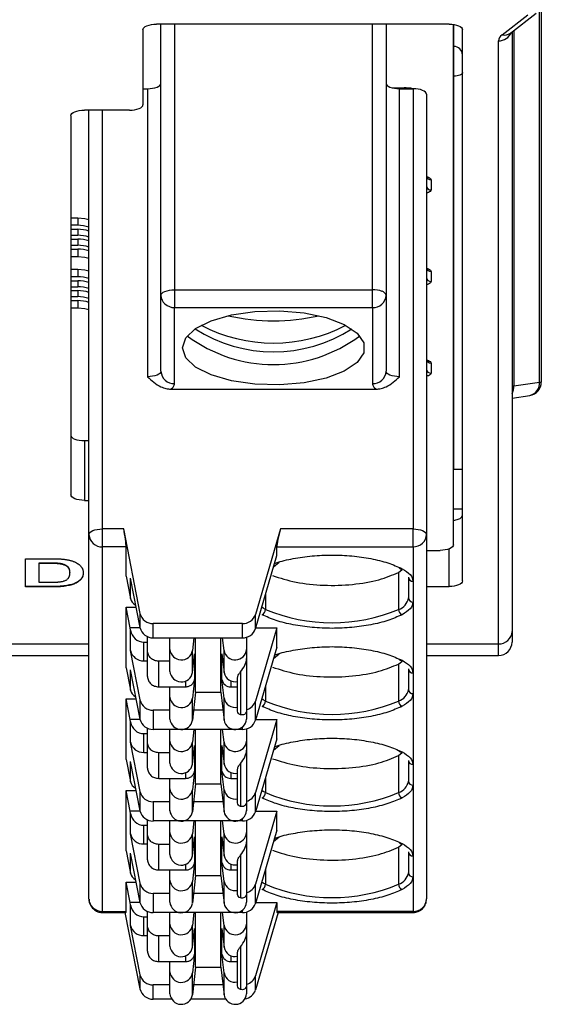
# Model space of a CAD drawing. Header units: millimetres. Extents: x 0 to 594, y 0 to 420.
# Tile 41 of 94: x 211 to 222, y 302 to 324. Entities that reach past the tile are written whole.
import ezdxf

# ---------------------------------------------------------------- set-up
doc = ezdxf.new("R2010")
doc.units = ezdxf.units.MM

msp = doc.modelspace()

# ---------------------------------------------------------------- linework, layer by layer
at = {"color": 7, "linetype": 'Continuous', "lineweight": 25}
for p, q in [((222.245, 316), (222.245, 324.273)), ((222.285, 324.423), (222.285, 316)), ((221.416, 323.71), (221.985, 324.149)), ((221.599, 323.747), (222.169, 324.186)), ((213.435, 323.824), (213.435, 322.157)), ((220.235, 323.947), (213.735, 323.947)), ((213.835, 317.927), (213.835, 323.947)), ((214.135, 323.947), (214.135, 318.049)), ((218.535, 318.049), (218.535, 323.947)), ((218.835, 323.947), (218.835, 317.927)), ((220.335, 312.384), (220.335, 323.94)), ((220.339, 323.448), (220.339, 323.939)), ((220.535, 311.582), (220.535, 323.824)), ((221.676, 323.806), (221.676, 315.914)), ((221.335, 310.187), (221.335, 323.577)), ((221.6, 323.748), (221.599, 323.747)), ((221.635, 323.775), (221.635, 310.461)), ((220.335, 323.448), (220.339, 323.448)), ((220.339, 322.788), (220.335, 322.788)), ((220.339, 314.06), (220.339, 322.788)), ((213.435, 322.512), (213.535, 322.512)), ((213.535, 322.512), (213.535, 316.117)), ((218.969, 322.532), (219.235, 322.532)), ((219.135, 322.532), (219.135, 322.512)), ((219.135, 316.117), (219.135, 322.512)), ((219.135, 322.512), (219.435, 322.512)), ((219.435, 322.512), (219.435, 322.513)), ((219.435, 322.512), (219.435, 312.737)), ((219.735, 322.39), (219.735, 312.615)), ((213.135, 322.035), (212.135, 322.035)), ((212.235, 312.615), (212.235, 322.035)), ((212.535, 312.737), (212.535, 322.035)), ((211.835, 321.913), (211.835, 313.493)), ((219.835, 320.488), (219.835, 320.264)), ((211.835, 319.648), (211.985, 319.648)), ((211.985, 319.648), (211.985, 319.479)), ((211.985, 319.479), (211.835, 319.479)), ((211.835, 319.392), (211.985, 319.392)), ((211.835, 319.258), (211.985, 319.258)), ((211.985, 319.392), (211.985, 319.258)), ((211.835, 319.171), (211.985, 319.171)), ((211.835, 319.036), (211.985, 319.036)), ((211.985, 319.171), (211.985, 319.036)), ((211.835, 318.949), (211.985, 318.949)), ((211.985, 318.781), (211.835, 318.781)), ((211.985, 318.949), (211.985, 318.781)), ((211.835, 318.506), (211.985, 318.506)), ((211.985, 318.337), (211.835, 318.337)), ((211.985, 318.506), (211.985, 318.337)), ((219.835, 318.454), (219.835, 318.231)), ((211.835, 318.25), (211.985, 318.25)), ((211.835, 318.116), (211.985, 318.116)), ((211.985, 318.25), (211.985, 318.116)), ((211.835, 318.029), (211.985, 318.029)), ((211.835, 317.895), (211.985, 317.895)), ((211.985, 318.029), (211.985, 317.895)), ((213.835, 316.239), (213.835, 317.927)), ((214.135, 318.049), (214.135, 317.653)), ((214.135, 318.049), (218.535, 318.049)), ((218.535, 317.653), (218.535, 318.049)), ((218.835, 317.927), (218.835, 316.239)), ((211.835, 317.808), (211.985, 317.808)), ((211.985, 317.808), (211.985, 317.639)), ((211.985, 317.639), (211.835, 317.639)), ((214.135, 317.653), (218.535, 317.653)), ((214.135, 315.965), (214.135, 317.653)), ((218.535, 317.653), (218.535, 315.965)), ((219.835, 316.421), (219.835, 316.197)), ((221.676, 315.914), (222.245, 316)), ((222.245, 316), (222.285, 316)), ((214.055, 315.843), (218.616, 315.843)), ((221.635, 315.644), (222.03, 315.703)), ((212.135, 314.699), (212.235, 314.7)), ((212.135, 314.699), (212.135, 313.371)), ((220.535, 314.06), (220.335, 314.06)), ((212.135, 313.371), (212.235, 313.371)), ((220.335, 313.182), (220.535, 313.185)), ((213.007, 312.737), (212.535, 312.737)), ((212.535, 312.507), (212.535, 312.737)), ((213.369, 310.862), (213.007, 312.737)), ((216.491, 312.737), (215.934, 310.839)), ((219.435, 312.737), (216.491, 312.737)), ((219.435, 312.341), (219.435, 312.737)), ((212.235, 304.521), (212.235, 312.615)), ((212.535, 312.341), (212.535, 312.507)), ((219.735, 312.615), (219.735, 304.521)), ((213.06, 312.341), (212.535, 312.341)), ((212.535, 304.247), (212.535, 312.341)), ((213.06, 311.69), (213.06, 312.341)), ((216.41, 312.147), (216.41, 312.341)), ((216.41, 312.341), (219.435, 312.341)), ((219.435, 312.341), (219.435, 311.574)), ((219.735, 312.262), (220.035, 312.262)), ((220.235, 311.46), (220.235, 312.293)), ((210.824, 312.077), (211.389, 312.077)), ((210.824, 311.45), (210.824, 312.077)), ((211.267, 311.981), (211.121, 311.981)), ((211.121, 311.981), (211.121, 311.972)), ((211.267, 311.972), (211.121, 311.972)), ((211.121, 311.972), (211.121, 311.554)), ((211.267, 311.981), (211.267, 311.972)), ((211.535, 311.975), (211.535, 311.966)), ((215.934, 310.523), (216.41, 312.147)), ((216.337, 311.896), (216.459, 311.999)), ((211.812, 311.772), (211.812, 311.763)), ((219.113, 311.772), (219.197, 311.839)), ((219.113, 311.772), (219.113, 310.95)), ((211.121, 311.554), (211.364, 311.554)), ((212.061, 311.633), (212.061, 311.624)), ((213.06, 311.69), (213.148, 311.233)), ((213.369, 310.547), (213.158, 311.643)), ((213.158, 311.193), (213.158, 311.643)), ((219.335, 311.666), (219.335, 311.205)), ((219.435, 311.574), (219.435, 311.114)), ((211.406, 311.459), (210.824, 311.459)), ((211.406, 311.45), (210.824, 311.45)), ((211.406, 311.459), (211.406, 311.45)), ((211.68, 311.472), (211.68, 311.463)), ((211.897, 311.522), (211.897, 311.513)), ((219.735, 311.46), (220.235, 311.46)), ((213.148, 311.233), (213.158, 311.193)), ((216.158, 311.286), (216.158, 310.95)), ((219.435, 311.114), (219.435, 309.541)), ((213.06, 310.998), (213.282, 310.998)), ((213.06, 309.656), (213.06, 310.998)), ((213.148, 310.542), (213.06, 310.998)), ((213.369, 310.547), (213.369, 310.862)), ((215.934, 310.523), (215.934, 310.839)), ((213.158, 310.487), (213.148, 310.542)), ((213.37, 310.542), (213.148, 310.542)), ((213.158, 310.036), (213.158, 310.487)), ((215.644, 310.636), (213.665, 310.636)), ((213.665, 310.32), (213.665, 310.636)), ((215.644, 310.32), (215.644, 310.636)), ((216.41, 310.541), (215.934, 308.917)), ((215.939, 310.541), (216.41, 310.541)), ((216.41, 310.114), (216.41, 310.541)), ((221.635, 310.461), (221.635, 310.227)), ((213.453, 310.227), (213.535, 310.227)), ((213.453, 309.81), (213.453, 310.227)), ((213.535, 310.03), (213.535, 310.347)), ((213.665, 310.32), (215.644, 310.32)), ((214.035, 310.061), (214.035, 310.32)), ((214.566, 310.32), (214.534, 310.038)), ((214.605, 309.11), (214.605, 310.32)), ((215.166, 309.11), (215.166, 310.32)), ((215.237, 310.038), (215.204, 310.32)), ((215.735, 310.333), (215.735, 310.061)), ((201.785, 310.187), (212.235, 310.187)), ((213.369, 308.94), (213.158, 310.036)), ((213.535, 309.461), (213.535, 310.03)), ((214.035, 309.573), (214.035, 310.061)), ((214.534, 309.549), (214.534, 310.038)), ((215.237, 309.549), (215.237, 310.038)), ((215.735, 310.061), (215.735, 309.858)), ((216.41, 310.114), (215.934, 308.49)), ((219.735, 310.187), (221.335, 310.187)), ((221.335, 309.927), (221.335, 310.187)), ((201.785, 309.927), (212.235, 309.927)), ((213.453, 309.81), (213.535, 309.81)), ((213.785, 309.232), (213.785, 309.802)), ((214.035, 309.802), (213.785, 309.802)), ((214.534, 309.549), (214.582, 309.965)), ((214.582, 309.965), (214.582, 309.396)), ((215.189, 309.965), (215.237, 309.549)), ((215.189, 309.396), (215.189, 309.965)), ((215.735, 309.858), (215.735, 308.719)), ((216.337, 309.863), (216.46, 309.965)), ((219.113, 309.738), (219.197, 309.805)), ((219.735, 309.927), (221.335, 309.927)), ((213.06, 309.656), (213.148, 309.199)), ((213.369, 308.513), (213.158, 309.609)), ((213.158, 309.159), (213.158, 309.609)), ((219.113, 309.738), (219.113, 308.916)), ((219.335, 309.632), (219.335, 309.172)), ((214.383, 309.363), (214.383, 309.232)), ((214.582, 309.396), (214.534, 308.98)), ((215.237, 308.98), (215.189, 309.396)), ((215.388, 309.363), (215.388, 309.232)), ((215.535, 309.35), (215.535, 309.439)), ((215.535, 309.232), (215.535, 309.35)), ((215.602, 309.563), (215.602, 308.611)), ((219.435, 309.541), (219.435, 309.08)), ((213.148, 309.199), (213.158, 309.159)), ((213.785, 309.232), (214.035, 309.232)), ((214.035, 309.232), (214.383, 309.232)), ((214.035, 309.004), (214.035, 309.232)), ((215.388, 309.232), (215.535, 309.232)), ((215.535, 308.78), (215.535, 309.232)), ((216.158, 309.252), (216.158, 308.916)), ((213.06, 308.965), (213.282, 308.965)), ((213.06, 307.622), (213.06, 308.965)), ((213.148, 308.508), (213.06, 308.965)), ((213.369, 308.513), (213.369, 308.94)), ((214.035, 308.516), (214.035, 309.004)), ((214.605, 309.11), (214.534, 308.492)), ((214.534, 308.492), (214.534, 308.98)), ((214.605, 309.11), (215.166, 309.11)), ((215.166, 309.11), (215.237, 308.492)), ((215.237, 308.492), (215.237, 308.98)), ((215.934, 308.49), (215.934, 308.917)), ((219.435, 309.08), (219.435, 307.507)), ((214.035, 308.714), (213.665, 308.714)), ((213.665, 308.714), (213.665, 308.287)), ((215.211, 308.714), (214.559, 308.714)), ((215.535, 308.691), (215.535, 308.78)), ((215.735, 308.719), (215.735, 308.516)), ((213.158, 308.453), (213.148, 308.508)), ((213.37, 308.508), (213.148, 308.508)), ((216.41, 308.507), (215.934, 306.883)), ((215.939, 308.507), (216.41, 308.507)), ((216.41, 308.08), (216.41, 308.507)), ((213.158, 308.003), (213.158, 308.453)), ((213.535, 307.996), (213.535, 308.313)), ((215.644, 308.287), (213.665, 308.287)), ((214.035, 308.028), (214.035, 308.287)), ((214.566, 308.287), (214.534, 308.004)), ((214.605, 307.076), (214.605, 308.287)), ((215.166, 307.076), (215.166, 308.287)), ((215.237, 308.004), (215.204, 308.287)), ((215.644, 308.287), (215.644, 308.339)), ((215.735, 308.3), (215.735, 308.028)), ((213.453, 308.193), (213.535, 308.193)), ((213.453, 307.776), (213.453, 308.193)), ((216.41, 308.08), (215.934, 306.456)), ((213.369, 306.907), (213.158, 308.003)), ((213.535, 307.427), (213.535, 307.996)), ((214.035, 307.54), (214.035, 308.028)), ((214.534, 307.516), (214.534, 308.004)), ((214.534, 307.516), (214.582, 307.932)), ((214.582, 307.932), (214.582, 307.362)), ((215.189, 307.932), (215.237, 307.516)), ((215.189, 307.362), (215.189, 307.932)), ((215.237, 307.516), (215.237, 308.004)), ((215.735, 308.028), (215.735, 307.824)), ((215.735, 307.824), (215.735, 306.685)), ((216.337, 307.829), (216.46, 307.932)), ((213.06, 307.622), (213.148, 307.166)), ((213.453, 307.776), (213.535, 307.776)), ((213.785, 307.199), (213.785, 307.768)), ((214.035, 307.768), (213.785, 307.768)), ((219.113, 307.705), (219.197, 307.772)), ((219.113, 307.705), (219.113, 306.882)), ((219.335, 307.598), (219.335, 307.138)), ((213.369, 306.479), (213.158, 307.576)), ((213.158, 307.125), (213.158, 307.576)), ((215.535, 307.316), (215.535, 307.405)), ((215.602, 307.529), (215.602, 306.577)), ((219.435, 307.507), (219.435, 307.047)), ((213.148, 307.166), (213.158, 307.125)), ((213.785, 307.199), (214.035, 307.199)), ((214.035, 307.199), (214.383, 307.199)), ((214.035, 306.97), (214.035, 307.199)), ((214.383, 307.329), (214.383, 307.199)), ((214.582, 307.362), (214.534, 306.946)), ((215.237, 306.946), (215.189, 307.362)), ((215.388, 307.329), (215.388, 307.199)), ((215.388, 307.199), (215.535, 307.199)), ((215.535, 307.199), (215.535, 307.316)), ((215.535, 306.746), (215.535, 307.199)), ((216.158, 307.218), (216.158, 306.882)), ((214.035, 306.482), (214.035, 306.97)), ((214.605, 307.076), (214.534, 306.458)), ((214.534, 306.458), (214.534, 306.946)), ((214.605, 307.076), (215.166, 307.076)), ((215.166, 307.076), (215.237, 306.458)), ((215.237, 306.458), (215.237, 306.946)), ((219.435, 307.047), (219.435, 305.473)), ((213.06, 306.931), (213.282, 306.931)), ((213.06, 305.589), (213.06, 306.931)), ((213.148, 306.474), (213.06, 306.931)), ((213.369, 306.479), (213.369, 306.907)), ((215.535, 306.657), (215.535, 306.746)), ((215.934, 306.456), (215.934, 306.883)), ((214.035, 306.68), (213.665, 306.68)), ((213.665, 306.68), (213.665, 306.253)), ((215.211, 306.68), (214.559, 306.68)), ((215.735, 306.685), (215.735, 306.482)), ((213.158, 306.42), (213.148, 306.474)), ((213.37, 306.474), (213.148, 306.474)), ((213.158, 305.969), (213.158, 306.42)), ((215.644, 306.253), (215.644, 306.306)), ((216.41, 306.473), (215.934, 304.849)), ((215.939, 306.473), (216.41, 306.473)), ((216.41, 306.046), (216.41, 306.473)), ((213.453, 306.16), (213.535, 306.16)), ((213.453, 305.743), (213.453, 306.16)), ((213.535, 305.963), (213.535, 306.28)), ((215.644, 306.253), (213.665, 306.253)), ((214.035, 305.994), (214.035, 306.253)), ((214.566, 306.253), (214.534, 305.97)), ((214.605, 305.042), (214.605, 306.253)), ((215.166, 305.042), (215.166, 306.253)), ((215.237, 305.97), (215.204, 306.253)), ((215.735, 306.266), (215.735, 305.994)), ((213.369, 304.873), (213.158, 305.969)), ((213.535, 305.393), (213.535, 305.963)), ((214.035, 305.506), (214.035, 305.994)), ((214.534, 305.482), (214.534, 305.97)), ((214.534, 305.482), (214.582, 305.898)), ((214.582, 305.898), (214.582, 305.329)), ((215.189, 305.898), (215.237, 305.482)), ((215.189, 305.329), (215.189, 305.898)), ((215.237, 305.482), (215.237, 305.97)), ((215.735, 305.994), (215.735, 305.791)), ((216.41, 306.046), (215.934, 304.422)), ((216.337, 305.795), (216.46, 305.898)), ((213.453, 305.743), (213.535, 305.743)), ((213.785, 305.165), (213.785, 305.734)), ((214.035, 305.734), (213.785, 305.734)), ((215.735, 305.791), (215.735, 304.652)), ((219.113, 305.671), (219.197, 305.738)), ((219.113, 305.671), (219.113, 304.849)), ((213.06, 305.589), (213.148, 305.132)), ((213.369, 304.446), (213.158, 305.542)), ((213.158, 305.091), (213.158, 305.542)), ((215.602, 305.495), (215.602, 304.544)), ((219.335, 305.565), (219.335, 305.104)), ((219.435, 305.473), (219.435, 305.013)), ((214.383, 305.296), (214.383, 305.165)), ((214.582, 305.329), (214.534, 304.913)), ((215.237, 304.913), (215.189, 305.329)), ((215.388, 305.296), (215.388, 305.165)), ((215.535, 305.282), (215.535, 305.372)), ((215.535, 305.165), (215.535, 305.282)), ((213.148, 305.132), (213.158, 305.091)), ((213.785, 305.165), (214.035, 305.165)), ((214.035, 305.165), (214.383, 305.165)), ((214.035, 304.937), (214.035, 305.165)), ((214.605, 305.042), (214.534, 304.425)), ((214.605, 305.042), (215.166, 305.042)), ((215.166, 305.042), (215.237, 304.425)), ((215.388, 305.165), (215.535, 305.165)), ((215.535, 304.713), (215.535, 305.165)), ((216.158, 305.185), (216.158, 304.849)), ((219.435, 305.013), (219.435, 304.247)), ((213.06, 304.897), (213.282, 304.897)), ((213.06, 304.247), (213.06, 304.897)), ((213.148, 304.441), (213.06, 304.897)), ((213.369, 304.446), (213.369, 304.873)), ((214.035, 304.448), (214.035, 304.937)), ((214.534, 304.425), (214.534, 304.913)), ((215.237, 304.425), (215.237, 304.913)), ((215.934, 304.422), (215.934, 304.849)), ((214.035, 304.646), (213.665, 304.646)), ((213.665, 304.646), (213.665, 304.219)), ((215.211, 304.646), (214.559, 304.646)), ((215.535, 304.623), (215.535, 304.713)), ((215.735, 304.652), (215.735, 304.448)), ((213.158, 304.386), (213.148, 304.441)), ((213.37, 304.441), (213.148, 304.441)), ((213.158, 303.935), (213.158, 304.386)), ((216.41, 304.44), (215.934, 302.816)), ((215.939, 304.44), (216.41, 304.44)), ((216.41, 304.44), (216.41, 304.247)), ((212.535, 304.247), (213.06, 304.247)), ((212.535, 304.221), (212.535, 304.247)), ((212.535, 304.221), (213.056, 304.221)), ((213.369, 302.524), (213.042, 304.221)), ((213.453, 304.126), (213.535, 304.126)), ((213.453, 303.709), (213.453, 304.126)), ((213.535, 303.929), (213.535, 304.246)), ((215.644, 304.219), (213.665, 304.219)), ((214.035, 303.96), (214.035, 304.219)), ((214.566, 304.219), (214.534, 303.936)), ((214.605, 303.009), (214.605, 304.219)), ((215.166, 303.009), (215.166, 304.219)), ((215.237, 303.936), (215.204, 304.219)), ((215.644, 304.219), (215.644, 304.272)), ((215.735, 304.232), (215.735, 303.96)), ((216.439, 304.221), (215.934, 302.501)), ((219.435, 304.247), (216.41, 304.247)), ((216.417, 304.221), (219.435, 304.221)), ((219.435, 304.221), (219.435, 304.247)), ((213.369, 302.839), (213.158, 303.935)), ((213.535, 303.36), (213.535, 303.929)), ((214.035, 303.472), (214.035, 303.96)), ((214.534, 303.448), (214.534, 303.936)), ((215.237, 303.448), (215.237, 303.936)), ((215.735, 303.96), (215.735, 303.757)), ((213.453, 303.709), (213.535, 303.709)), ((213.785, 303.131), (213.785, 303.701)), ((214.035, 303.701), (213.785, 303.701)), ((214.534, 303.448), (214.582, 303.864)), ((214.582, 303.864), (214.582, 303.295)), ((215.189, 303.864), (215.237, 303.448)), ((215.189, 303.295), (215.189, 303.864)), ((215.735, 303.757), (215.735, 302.618)), ((215.602, 303.461), (215.602, 302.51)), ((214.383, 303.262), (214.383, 303.131)), ((214.582, 303.295), (214.534, 302.879)), ((215.237, 302.879), (215.189, 303.295)), ((215.388, 303.262), (215.388, 303.131)), ((215.535, 303.249), (215.535, 303.338)), ((215.535, 303.131), (215.535, 303.249)), ((213.785, 303.131), (214.035, 303.131)), ((214.035, 303.131), (214.383, 303.131)), ((214.035, 302.903), (214.035, 303.131)), ((214.605, 303.009), (214.534, 302.391)), ((214.605, 303.009), (215.166, 303.009)), ((215.166, 303.009), (215.237, 302.391)), ((215.388, 303.131), (215.535, 303.131)), ((215.535, 302.679), (215.535, 303.131)), ((213.369, 302.524), (213.369, 302.839)), ((214.035, 302.415), (214.035, 302.903)), ((214.534, 302.391), (214.534, 302.879)), ((215.237, 302.391), (215.237, 302.879)), ((215.934, 302.501), (215.934, 302.816)), ((214.035, 302.613), (213.665, 302.613)), ((213.665, 302.297), (213.665, 302.613)), ((215.211, 302.613), (214.559, 302.613)), ((215.535, 302.59), (215.535, 302.679)), ((215.735, 302.618), (215.735, 302.415)), ((214.071, 302.297), (213.665, 302.297)), ((215.271, 302.297), (214.5, 302.297))]:
    msp.add_line(p, q, dxfattribs=at)
at = {"color": 7, "linetype": 'Continuous', "lineweight": 25, "flags": 128}
for points in [[(213.435, 323.824), (213.441, 323.848), (213.458, 323.871), (213.486, 323.892), (213.523, 323.911), (213.569, 323.926), (213.621, 323.937), (213.677, 323.944), (213.735, 323.947)], [(220.235, 323.947), (220.294, 323.944), (220.35, 323.937), (220.402, 323.926), (220.447, 323.911), (220.485, 323.892), (220.512, 323.871), (220.53, 323.848), (220.535, 323.824)], [(220.535, 322.87), (220.532, 322.854), (220.52, 322.839), (220.502, 322.825), (220.478, 322.813), (220.448, 322.802), (220.414, 322.795), (220.377, 322.79), (220.339, 322.788)], [(213.535, 322.512), (213.594, 322.514), (213.65, 322.521), (213.702, 322.532), (213.747, 322.547), (213.785, 322.566), (213.812, 322.587), (213.83, 322.61), (213.835, 322.634)], [(218.835, 322.634), (218.841, 322.61), (218.858, 322.587), (218.886, 322.566), (218.923, 322.547), (218.969, 322.532), (219.021, 322.521), (219.077, 322.514), (219.135, 322.512)], [(219.735, 322.39), (219.73, 322.413), (219.712, 322.436), (219.685, 322.457), (219.647, 322.476), (219.602, 322.491), (219.55, 322.502), (219.494, 322.509), (219.435, 322.512)], [(211.835, 321.913), (211.841, 321.937), (211.858, 321.96), (211.886, 321.981), (211.923, 321.999), (211.969, 322.014), (212.021, 322.026), (212.077, 322.033), (212.135, 322.035)], [(213.135, 322.035), (213.194, 322.037), (213.25, 322.044), (213.302, 322.055), (213.347, 322.071), (213.385, 322.089), (213.412, 322.11), (213.43, 322.133), (213.435, 322.157)], [(211.985, 319.648), (212.141, 319.633), (212.235, 319.608)], [(212.235, 318.741), (212.141, 318.765), (211.985, 318.781)], [(211.985, 318.506), (212.141, 318.491), (212.235, 318.466)], [(213.835, 317.927), (213.841, 317.951), (213.858, 317.973), (213.886, 317.995), (213.923, 318.013), (213.969, 318.028), (214.021, 318.04), (214.077, 318.046), (214.135, 318.049)], [(212.235, 317.599), (212.141, 317.624), (211.985, 317.639)], [(214.31, 316.758), (214.385, 316.98), (214.605, 317.186), (214.953, 317.36), (215.404, 317.489), (215.923, 317.564), (216.474, 317.58), (217.013, 317.534), (217.503, 317.431), (217.906, 317.278), (218.193, 317.086), (218.341, 316.87), (218.341, 316.646), (218.193, 316.43), (217.906, 316.238), (217.503, 316.085), (217.013, 315.982), (216.474, 315.936), (215.923, 315.951), (215.404, 316.027), (214.953, 316.156), (214.605, 316.33), (214.385, 316.536), (214.31, 316.758)], [(213.835, 316.239), (213.83, 316.215), (213.812, 316.192), (213.785, 316.171), (213.747, 316.153), (213.702, 316.137), (213.65, 316.126), (213.594, 316.119), (213.535, 316.117)], [(219.135, 316.117), (219.077, 316.119), (219.021, 316.126), (218.969, 316.137), (218.923, 316.153), (218.886, 316.171), (218.858, 316.192), (218.841, 316.215), (218.835, 316.239)], [(212.135, 313.371), (212.077, 313.374), (212.021, 313.381), (211.969, 313.392), (211.923, 313.407), (211.886, 313.426), (211.858, 313.447), (211.841, 313.47), (211.835, 313.493)], [(212.235, 312.615), (212.241, 312.638), (212.258, 312.661), (212.286, 312.682), (212.323, 312.701), (212.369, 312.716), (212.421, 312.727), (212.477, 312.734), (212.535, 312.737)], [(219.435, 312.737), (219.494, 312.734), (219.55, 312.727), (219.602, 312.716), (219.647, 312.701), (219.685, 312.682), (219.712, 312.661), (219.73, 312.638), (219.735, 312.615)], [(220.335, 312.384), (220.33, 312.36), (220.312, 312.337), (220.285, 312.316), (220.247, 312.298), (220.202, 312.282), (220.15, 312.271), (220.094, 312.264), (220.035, 312.262)], [(220.535, 311.582), (220.53, 311.558), (220.512, 311.535), (220.485, 311.514), (220.447, 311.495), (220.402, 311.48), (220.35, 311.469), (220.294, 311.462), (220.235, 311.46)], [(216.158, 310.95), (216.107, 310.977), (216.074, 310.999)], [(216.158, 308.916), (216.107, 308.944), (216.074, 308.965)], [(216.158, 306.882), (216.107, 306.91), (216.074, 306.932)], [(216.158, 304.849), (216.107, 304.876), (216.074, 304.898)]]:
    msp.add_lwpolyline(points, dxfattribs=at)
at = {"color": 7, "linetype": 'Continuous', "lineweight": 25}
for centre, radius, start, end in [((221.345, 323.872), 0.296, 268.1565, 338.2345), ((221.469, 323.922), 0.219, 255.9971, 306.5372), ((220.344, 323.257), 0.192, 2.6453, 91.5317), ((219.24, 321.524), 1.008, 78.8325, 90.2738), ((219.831, 320.584), 0.096, 182.7038, 272.4699), ((219.831, 320.36), 0.096, 182.7038, 272.4699), ((219.831, 318.55), 0.096, 182.7038, 272.4699), ((219.831, 318.327), 0.096, 182.7038, 272.4699), ((214.098, 317.929), 0.263, 180.5118, 228.2686), ((218.546, 317.466), 0.583, 69.811, 91.0627), ((218.548, 317.94), 0.288, 267.5301, 357.2962), ((218.723, 317.9), 0.116, 13.3121, 77.7316), ((214.133, 317.968), 0.315, 228.1561, 270.3904), ((216.335, 321.934), 4.574, 257.2671, 282.7329), ((216.335, 320.337), 3.472, 242.4299, 297.5701), ((216.335, 319.597), 3.208, 233.3238, 306.6762), ((216.335, 319.896), 3.227, 237.3536, 302.6464), ((219.831, 316.517), 0.096, 182.7038, 272.4699), ((214.123, 316.252), 0.288, 182.7038, 272.4699), ((218.548, 316.252), 0.288, 267.5301, 357.2962), ((219.831, 316.293), 0.096, 182.7038, 272.4699), ((221.357, 315.898), 0.319, 330.799, 2.7571), ((221.985, 316), 0.3, 278.6167, 0), ((221.974, 315.971), 0.273, 281.9676, 6.195), ((212.523, 312.628), 0.288, 182.7038, 272.4699), ((219.437, 312.655), 0.315, 269.6096, 311.8439), ((219.473, 312.617), 0.263, 311.7314, 359.4882), ((219.171, 311.907), 0.0552, 207.3619, 291.001), ((219.431, 311.67), 0.096, 182.7038, 272.4699), ((219.009, 311.264), 0.331, 288.2587, 349.7441), ((219.431, 311.21), 0.096, 182.7038, 272.4699), ((216.031, 310.95), 0.127, 292.6809, 0.0534), ((217.635, 314.483), 3.83, 247.3033, 292.6967), ((219.24, 310.95), 0.127, 179.9466, 247.3191), ((213.655, 310.929), 0.294, 193.1898, 271.8659), ((215.652, 310.932), 0.297, 268.4135, 341.6465), ((213.655, 310.614), 0.294, 193.1898, 271.8659), ((215.652, 310.617), 0.297, 268.4135, 341.6465), ((221.348, 310.474), 0.288, 267.5301, 357.2962), ((221.335, 310.227), 0.3, 270, 0), ((213.444, 310.103), 0.294, 193.1898, 271.8659), ((214.286, 310.081), 0.252, 184.4565, 350.0614), ((215.485, 310.081), 0.252, 189.9386, 355.5435), ((219.171, 309.873), 0.0552, 207.3619, 291.001), ((214.286, 309.593), 0.252, 184.4565, 350.0614), ((219.431, 309.636), 0.096, 182.7038, 272.4699), ((215.381, 309.426), 0.194, 189.0199, 272.1014), ((215.481, 309.591), 0.247, 189.6184, 282.7763), ((219.009, 309.231), 0.331, 288.2587, 349.7441), ((219.431, 309.176), 0.096, 182.7038, 272.4699), ((213.655, 309.007), 0.294, 193.1898, 271.8659), ((214.286, 309.023), 0.252, 184.4565, 350.0614), ((215.481, 309.021), 0.247, 189.6184, 282.7763), ((215.658, 309.006), 0.29, 285.44, 342.0582), ((216.031, 308.916), 0.127, 292.6809, 0.0534), ((217.635, 312.449), 3.83, 247.3033, 292.6967), ((219.24, 308.916), 0.127, 179.9466, 247.3191), ((213.655, 308.58), 0.294, 193.1898, 271.8659), ((214.286, 308.535), 0.252, 184.4565, 350.0614), ((215.485, 308.535), 0.252, 189.9386, 355.5435), ((215.652, 308.583), 0.297, 268.4135, 341.6465), ((213.444, 308.07), 0.294, 193.1898, 271.8659), ((214.286, 308.047), 0.252, 184.4565, 350.0614), ((215.485, 308.047), 0.252, 189.9386, 355.5435), ((219.171, 307.84), 0.0552, 207.3619, 291.001), ((219.431, 307.603), 0.096, 182.7038, 272.4699), ((214.286, 307.559), 0.252, 184.4565, 350.0614), ((215.481, 307.557), 0.247, 189.6184, 282.7763), ((215.381, 307.393), 0.194, 189.0199, 272.1014), ((214.286, 306.99), 0.252, 184.4565, 350.0614), ((215.481, 306.988), 0.247, 189.6184, 282.7763), ((219.009, 307.197), 0.331, 288.2587, 349.7441), ((219.431, 307.143), 0.096, 182.7038, 272.4699), ((213.655, 306.974), 0.294, 193.1898, 271.8659), ((215.658, 306.972), 0.29, 285.44, 342.0582), ((216.031, 306.882), 0.127, 292.6809, 0.0534), ((217.635, 310.416), 3.83, 247.3033, 292.6967), ((219.24, 306.882), 0.127, 179.9466, 247.3191), ((213.655, 306.546), 0.294, 193.1898, 271.8659), ((214.286, 306.502), 0.252, 184.4565, 350.0614), ((215.485, 306.502), 0.252, 189.9386, 355.5435), ((215.652, 306.55), 0.297, 268.4135, 341.6465), ((213.444, 306.036), 0.294, 193.1898, 271.8659), ((214.286, 306.014), 0.252, 184.4565, 350.0614), ((215.485, 306.014), 0.252, 189.9386, 355.5435), ((219.171, 305.806), 0.0552, 207.3619, 291.001), ((214.286, 305.525), 0.252, 184.4565, 350.0614), ((215.481, 305.523), 0.247, 189.6184, 282.7763), ((219.431, 305.569), 0.096, 182.7038, 272.4699), ((215.381, 305.359), 0.194, 189.0199, 272.1014), ((219.009, 305.163), 0.331, 288.2587, 349.7441), ((219.431, 305.109), 0.096, 182.7038, 272.4699), ((213.655, 304.94), 0.294, 193.1898, 271.8659), ((214.286, 304.956), 0.252, 184.4565, 350.0614), ((215.481, 304.954), 0.247, 189.6184, 282.7763), ((215.658, 304.939), 0.29, 285.44, 342.0582), ((216.031, 304.849), 0.127, 292.6809, 0.0534), ((217.635, 308.382), 3.83, 247.3033, 292.6967), ((219.24, 304.849), 0.127, 179.9466, 247.3191), ((212.498, 304.523), 0.263, 180.5118, 228.2686), ((212.533, 304.561), 0.315, 228.1561, 270.3904), ((213.655, 304.513), 0.294, 193.1898, 271.8659), ((214.286, 304.468), 0.252, 184.4565, 350.0614), ((215.485, 304.468), 0.252, 189.9386, 355.5435), ((215.652, 304.516), 0.297, 268.4135, 341.6465), ((219.448, 304.534), 0.288, 267.5301, 357.2962), ((213.444, 304.002), 0.294, 193.1898, 271.8659), ((214.286, 303.98), 0.252, 184.4565, 350.0614), ((215.485, 303.98), 0.252, 189.9386, 355.5435), ((214.286, 303.492), 0.252, 184.4565, 350.0614), ((215.481, 303.49), 0.247, 189.6184, 282.7763), ((215.381, 303.325), 0.194, 189.0199, 272.1014), ((213.655, 302.906), 0.294, 193.1898, 271.8659), ((214.286, 302.922), 0.252, 184.4565, 350.0614), ((215.481, 302.92), 0.247, 189.6184, 282.7763), ((215.658, 302.905), 0.29, 285.44, 342.0582), ((213.655, 302.591), 0.294, 193.1898, 271.8659), ((214.286, 302.434), 0.252, 184.4565, 350.0614), ((215.485, 302.434), 0.252, 189.9386, 355.5435), ((215.656, 302.591), 0.292, 279.2931, 341.9008)]:
    msp.add_arc(centre, radius, start, end, dxfattribs=at)
for centre, major_axis, ratio, start_param, end_param in [((221.935, 323.577), (0.6, 0), 0.445229, 2.617994, 3.141593), ((220.335, 322.992), (0.002, 0.5), 0.009215, 4.293715, 5.864207), ((211.985, 318.668), (0, 0.811), 0.986573, 5.965362, 6.283185), ((211.985, 318.609), (0.8, 0), 0.978779, 1.252973, 1.570796), ((211.985, 318.447), (0, 0.811), 0.986573, 5.965362, 6.283185), ((211.985, 318.388), (0.8, 0), 0.978779, 1.252973, 1.570796), ((211.985, 318.226), (0, 0.811), 0.986573, 5.965362, 6.283185), ((211.985, 318.166), (0.8, 0), 0.978779, 1.252973, 1.570796), ((211.985, 317.527), (0, 0.811), 0.986573, 5.965362, 6.283185), ((211.985, 317.467), (0.8, 0), 0.978779, 1.252973, 1.570796), ((211.985, 317.305), (0, 0.811), 0.986573, 5.965362, 6.283185), ((211.985, 317.246), (0.8, 0), 0.978779, 1.252973, 1.570796), ((211.985, 317.084), (0, 0.811), 0.986573, 5.965362, 6.283185), ((211.985, 317.025), (0.8, 0), 0.978779, 1.252973, 1.570796), ((221.935, 315.888), (0.3, 0), 0.174977, 2.617994, 3.141593), ((212.135, 314.821), (0.3, 0.006), 0.406613, 3.133824, 4.70462), ((220.235, 313.038), (0.3, 0.006), 0.406613, 5.044457, 6.275417), ((213.007, 312.615), (-0.049, 0.3), 0.069896, 3.549156, 5.119953), ((216.491, 312.615), (0.074, 0.3), 0.102758, 1.17735, 2.748146), ((213.453, 311.233), (0.3, 0), 0.777967, 3.316126, 4.067615), ((213.453, 310.542), (0, 0.315), 0.953176, 1.745329, 3.141593), ((215.485, 309.682), (0.213, 0.269), 0.483591, 4.651266, 5.735221), ((213.453, 309.199), (0.3, 0), 0.777967, 3.316126, 4.067615), ((213.453, 308.508), (0, 0.315), 0.953176, 1.745329, 3.141593), ((215.485, 307.648), (0.213, 0.269), 0.483591, 4.651266, 5.735221), ((213.453, 307.166), (0.3, 0), 0.777967, 3.316126, 4.067615), ((213.453, 306.474), (0, 0.315), 0.953176, 1.745329, 3.141593), ((215.485, 305.615), (0.213, 0.269), 0.483591, 4.651266, 5.735221), ((213.453, 305.132), (0.3, 0), 0.777967, 3.316126, 4.067615), ((213.453, 304.441), (0, 0.315), 0.953176, 1.745329, 3.141593), ((213.007, 304.521), (-0.049, 0.3), 0.069896, 3.130277, 3.549156), ((216.491, 304.521), (0.074, 0.3), 0.102758, 2.748146, 3.167026), ((215.485, 303.581), (0.213, 0.269), 0.483591, 4.651266, 5.735221)]:
    msp.add_ellipse(centre, major_axis=major_axis, ratio=ratio, start_param=start_param, end_param=end_param, dxfattribs=at)
for points, knots in [([(219.735, 320.557), (219.75, 320.554), (219.787, 320.545), (219.827, 320.52), (219.832, 320.499), (219.835, 320.488)], [0, 0, 0, 0, 0.24229, 0.617846, 1, 1, 1, 1]), ([(219.835, 320.264), (219.832, 320.254), (219.826, 320.233), (219.787, 320.208), (219.75, 320.199), (219.735, 320.195)], [0, 0, 0, 0, 0.379434, 0.757122, 1, 1, 1, 1]), ([(219.735, 318.523), (219.75, 318.52), (219.787, 318.511), (219.827, 318.486), (219.832, 318.465), (219.835, 318.454)], [0, 0, 0, 0, 0.24229, 0.617846, 1, 1, 1, 1]), ([(219.835, 318.231), (219.832, 318.22), (219.826, 318.199), (219.787, 318.174), (219.75, 318.165), (219.735, 318.162)], [0, 0, 0, 0, 0.379434, 0.757122, 1, 1, 1, 1]), ([(219.735, 316.49), (219.75, 316.486), (219.787, 316.477), (219.827, 316.453), (219.832, 316.431), (219.835, 316.421)], [0, 0, 0, 0, 0.24229, 0.617846, 1, 1, 1, 1]), ([(219.835, 316.197), (219.832, 316.186), (219.826, 316.165), (219.787, 316.14), (219.75, 316.132), (219.735, 316.128)], [0, 0, 0, 0, 0.3794341, 0.7571221, 1, 1, 1, 1]), ([(213.535, 316.117), (213.628, 316.033), (213.749, 315.924), (213.942, 315.851), (214.018, 315.845), (214.055, 315.843)], [0, 0, 0, 0, 0.628173, 0.820215, 1, 1, 1, 1]), ([(218.616, 315.843), (218.653, 315.845), (218.729, 315.851), (218.921, 315.924), (219.043, 316.033), (219.135, 316.117)], [0, 0, 0, 0, 0.179425, 0.371817, 1, 1, 1, 1]), ([(211.535, 311.975), (211.529, 311.976), (211.515, 311.977), (211.491, 311.978), (211.464, 311.979), (211.433, 311.98), (211.397, 311.98), (211.357, 311.981), (211.314, 311.981), (211.283, 311.981), (211.267, 311.981)], [0, 0, 0, 0, 0.072342, 0.15927, 0.261932, 0.378246, 0.511639, 0.658766, 0.821921, 1, 1, 1, 1]), ([(211.535, 311.966), (211.529, 311.967), (211.515, 311.968), (211.491, 311.969), (211.464, 311.97), (211.433, 311.971), (211.397, 311.971), (211.357, 311.972), (211.314, 311.972), (211.283, 311.972), (211.267, 311.972)], [0, 0, 0, 0, 0.072342, 0.15927, 0.261932, 0.378246, 0.511639, 0.658766, 0.821921, 1, 1, 1, 1]), ([(211.389, 312.077), (211.405, 312.077), (211.435, 312.077), (211.479, 312.076), (211.519, 312.075), (211.557, 312.074), (211.592, 312.072), (211.624, 312.07), (211.654, 312.068), (211.672, 312.066), (211.681, 312.065)], [0, 0, 0, 0, 0.15747, 0.30663, 0.445395, 0.573987, 0.694437, 0.804898, 0.906812, 1, 1, 1, 1]), ([(211.812, 311.772), (211.812, 311.778), (211.812, 311.79), (211.81, 311.806), (211.808, 311.822), (211.804, 311.836), (211.799, 311.85), (211.794, 311.862), (211.787, 311.874), (211.777, 311.887), (211.762, 311.903), (211.741, 311.919), (211.715, 311.933), (211.687, 311.946), (211.655, 311.956), (211.619, 311.964), (211.578, 311.971), (211.55, 311.974), (211.535, 311.975)], [0, 0, 0, 0, 0.069875, 0.135361, 0.196499, 0.253878, 0.307527, 0.357037, 0.403101, 0.445281, 0.523217, 0.596067, 0.664075, 0.729159, 0.793328, 0.85924, 0.927674, 1, 1, 1, 1]), ([(211.681, 312.065), (211.692, 312.063), (211.714, 312.06), (211.746, 312.055), (211.777, 312.049), (211.806, 312.042), (211.834, 312.034), (211.862, 312.026), (211.887, 312.017), (211.92, 312.004), (211.958, 311.985), (211.998, 311.961), (212.032, 311.934), (212.055, 311.91), (212.07, 311.89), (212.08, 311.873), (212.089, 311.856), (212.096, 311.838), (212.102, 311.819), (212.106, 311.799), (212.108, 311.778), (212.108, 311.764), (212.108, 311.757)], [0, 0, 0, 0, 0.037276, 0.073881, 0.110355, 0.146723, 0.182897, 0.219217, 0.255934, 0.293058, 0.368269, 0.444736, 0.523447, 0.604997, 0.647505, 0.69179, 0.737961, 0.786111, 0.836323, 0.888669, 0.943199, 1, 1, 1, 1]), ([(216.358, 311.967), (216.37, 311.973), (216.487, 312.021), (216.771, 312.082), (217.188, 312.145), (217.635, 312.164), (218.081, 312.145), (218.503, 312.084), (218.889, 311.989), (219.09, 311.9), (219.191, 311.855)], [0, 0, 0, 0, 0.016993, 0.157382, 0.297733, 0.438255, 0.578606, 0.719129, 0.859435, 1, 1, 1, 1]), ([(211.812, 311.763), (211.812, 311.769), (211.812, 311.78), (211.81, 311.797), (211.808, 311.813), (211.804, 311.827), (211.799, 311.841), (211.794, 311.853), (211.787, 311.865), (211.777, 311.878), (211.762, 311.893), (211.741, 311.91), (211.715, 311.924), (211.687, 311.937), (211.655, 311.947), (211.619, 311.955), (211.578, 311.962), (211.55, 311.965), (211.535, 311.966)], [0, 0, 0, 0, 0.069875, 0.135361, 0.196499, 0.253878, 0.307527, 0.357037, 0.403101, 0.445281, 0.523217, 0.596067, 0.664075, 0.729159, 0.793328, 0.85924, 0.927674, 1, 1, 1, 1]), ([(211.562, 311.56), (211.574, 311.562), (211.599, 311.564), (211.634, 311.57), (211.666, 311.578), (211.694, 311.586), (211.72, 311.597), (211.743, 311.611), (211.763, 311.628), (211.777, 311.644), (211.787, 311.659), (211.794, 311.671), (211.799, 311.684), (211.804, 311.698), (211.808, 311.713), (211.81, 311.729), (211.812, 311.745), (211.812, 311.757), (211.812, 311.763)], [0, 0, 0, 0, 0.064918, 0.126443, 0.185879, 0.243017, 0.302491, 0.369364, 0.444572, 0.529178, 0.575517, 0.625405, 0.678868, 0.735605, 0.796189, 0.860141, 0.928064, 1, 1, 1, 1]), ([(212.108, 311.766), (212.108, 311.754), (212.107, 311.73), (212.098, 311.695), (212.084, 311.663), (212.069, 311.643), (212.061, 311.633)], [0, 0, 0, 0, 0.275802, 0.533396, 0.774073, 1, 1, 1, 1]), ([(212.108, 311.757), (212.108, 311.745), (212.107, 311.721), (212.098, 311.686), (212.084, 311.654), (212.069, 311.634), (212.061, 311.624)], [0, 0, 0, 0, 0.275802, 0.533396, 0.774073, 1, 1, 1, 1]), ([(216.312, 311.703), (216.48, 311.649), (216.816, 311.54), (217.453, 311.474), (218.096, 311.493), (218.687, 311.594), (218.975, 311.714), (219.113, 311.772)], [0, 0, 0, 0, 0.203015, 0.406031, 0.609046, 0.812061, 1, 1, 1, 1]), ([(211.364, 311.554), (211.375, 311.554), (211.397, 311.554), (211.427, 311.555), (211.455, 311.555), (211.481, 311.556), (211.505, 311.557), (211.526, 311.558), (211.545, 311.559), (211.556, 311.56), (211.562, 311.56)], [0, 0, 0, 0, 0.166673, 0.320909, 0.464346, 0.593863, 0.712744, 0.82094, 0.915687, 1, 1, 1, 1]), ([(212.061, 311.633), (212.057, 311.627), (212.047, 311.616), (212.03, 311.601), (212.012, 311.585), (211.992, 311.571), (211.971, 311.558), (211.948, 311.545), (211.924, 311.533), (211.906, 311.526), (211.897, 311.522)], [0, 0, 0, 0, 0.136361, 0.268243, 0.396888, 0.522663, 0.64515, 0.764832, 0.882961, 1, 1, 1, 1]), ([(212.061, 311.624), (212.057, 311.618), (212.047, 311.607), (212.03, 311.591), (212.012, 311.576), (211.992, 311.562), (211.971, 311.549), (211.948, 311.536), (211.924, 311.524), (211.906, 311.517), (211.897, 311.513)], [0, 0, 0, 0, 0.136361, 0.268243, 0.396888, 0.522663, 0.64515, 0.764832, 0.882961, 1, 1, 1, 1]), ([(211.68, 311.472), (211.671, 311.471), (211.653, 311.469), (211.624, 311.466), (211.593, 311.464), (211.56, 311.462), (211.524, 311.461), (211.487, 311.46), (211.447, 311.459), (211.42, 311.459), (211.406, 311.459)], [0, 0, 0, 0, 0.0998912, 0.2073191, 0.32085, 0.4423162, 0.5701691, 0.7054217, 0.8494106, 1, 1, 1, 1]), ([(211.68, 311.463), (211.671, 311.462), (211.653, 311.46), (211.624, 311.457), (211.593, 311.455), (211.56, 311.453), (211.524, 311.452), (211.487, 311.451), (211.447, 311.45), (211.42, 311.45), (211.406, 311.45)], [0, 0, 0, 0, 0.0998912, 0.2073191, 0.32085, 0.4423162, 0.5701691, 0.7054217, 0.8494106, 1, 1, 1, 1]), ([(211.897, 311.522), (211.883, 311.517), (211.854, 311.506), (211.802, 311.493), (211.744, 311.481), (211.702, 311.475), (211.68, 311.472)], [0, 0, 0, 0, 0.227035, 0.468179, 0.723729, 1, 1, 1, 1]), ([(211.897, 311.513), (211.883, 311.508), (211.854, 311.497), (211.802, 311.484), (211.744, 311.472), (211.702, 311.466), (211.68, 311.463)], [0, 0, 0, 0, 0.227035, 0.468179, 0.723729, 1, 1, 1, 1]), ([(219.191, 310.833), (219.09, 310.788), (218.889, 310.699), (218.503, 310.604), (218.081, 310.544), (217.636, 310.524), (217.189, 310.544), (216.768, 310.604), (216.382, 310.699), (216.18, 310.788), (216.08, 310.833)], [0, 0, 0, 0, 0.125038, 0.249996, 0.374921, 0.499998, 0.624923, 0.75, 0.874885, 1, 1, 1, 1]), ([(216.358, 309.934), (216.37, 309.939), (216.487, 309.987), (216.771, 310.048), (217.188, 310.111), (217.635, 310.13), (218.081, 310.111), (218.503, 310.05), (218.889, 309.956), (219.09, 309.866), (219.191, 309.822)], [0, 0, 0, 0, 0.016993, 0.157382, 0.297733, 0.438255, 0.578606, 0.719129, 0.859435, 1, 1, 1, 1]), ([(216.312, 309.669), (216.48, 309.615), (216.816, 309.506), (217.453, 309.441), (218.096, 309.46), (218.687, 309.56), (218.975, 309.68), (219.113, 309.738)], [0, 0, 0, 0, 0.203015, 0.406031, 0.609046, 0.812061, 1, 1, 1, 1]), ([(215.535, 309.439), (215.54, 309.461), (215.548, 309.498), (215.587, 309.545), (215.602, 309.563)], [0, 0, 0, 0, 0.617968, 1, 1, 1, 1]), ([(215.602, 308.611), (215.584, 308.619), (215.545, 308.636), (215.539, 308.672), (215.535, 308.691)], [0, 0, 0, 0, 0.48208, 1, 1, 1, 1]), ([(215.735, 308.719), (215.735, 308.708), (215.734, 308.685), (215.72, 308.646), (215.68, 308.603), (215.633, 308.608), (215.602, 308.611)], [0, 0, 0, 0, 0.102339, 0.21285, 0.476856, 1, 1, 1, 1]), ([(219.191, 308.799), (219.09, 308.754), (218.889, 308.665), (218.503, 308.571), (218.081, 308.51), (217.636, 308.49), (217.189, 308.51), (216.768, 308.571), (216.382, 308.665), (216.18, 308.754), (216.08, 308.799)], [0, 0, 0, 0, 0.1250383, 0.2499961, 0.3749209, 0.499998, 0.6249229, 0.7500001, 0.8748851, 1, 1, 1, 1]), ([(216.358, 307.9), (216.37, 307.905), (216.487, 307.953), (216.771, 308.015), (217.188, 308.078), (217.635, 308.097), (218.081, 308.077), (218.503, 308.016), (218.889, 307.922), (219.09, 307.833), (219.191, 307.788)], [0, 0, 0, 0, 0.016993, 0.157382, 0.297733, 0.438255, 0.578606, 0.719129, 0.859435, 1, 1, 1, 1]), ([(216.312, 307.636), (216.48, 307.581), (216.816, 307.473), (217.453, 307.407), (218.096, 307.426), (218.687, 307.526), (218.975, 307.647), (219.113, 307.705)], [0, 0, 0, 0, 0.2030154, 0.4060308, 0.6090461, 0.8120615, 1, 1, 1, 1]), ([(215.535, 307.405), (215.54, 307.428), (215.548, 307.464), (215.587, 307.511), (215.602, 307.529)], [0, 0, 0, 0, 0.617968, 1, 1, 1, 1]), ([(219.191, 306.765), (219.09, 306.721), (218.889, 306.632), (218.503, 306.537), (218.081, 306.476), (217.636, 306.457), (217.189, 306.476), (216.768, 306.537), (216.382, 306.631), (216.18, 306.721), (216.08, 306.765)], [0, 0, 0, 0, 0.125038, 0.249996, 0.374921, 0.499998, 0.624923, 0.75, 0.874885, 1, 1, 1, 1]), ([(215.602, 306.577), (215.584, 306.586), (215.545, 306.603), (215.539, 306.639), (215.535, 306.657)], [0, 0, 0, 0, 0.48208, 1, 1, 1, 1]), ([(215.735, 306.685), (215.735, 306.674), (215.734, 306.651), (215.72, 306.612), (215.68, 306.569), (215.633, 306.574), (215.602, 306.577)], [0, 0, 0, 0, 0.102339, 0.21285, 0.476856, 1, 1, 1, 1]), ([(216.358, 305.866), (216.37, 305.872), (216.487, 305.92), (216.771, 305.981), (217.188, 306.044), (217.635, 306.063), (218.081, 306.044), (218.503, 305.983), (218.889, 305.888), (219.09, 305.799), (219.191, 305.754)], [0, 0, 0, 0, 0.016993, 0.157382, 0.297733, 0.438255, 0.578606, 0.719129, 0.859435, 1, 1, 1, 1]), ([(216.312, 305.602), (216.48, 305.548), (216.816, 305.439), (217.453, 305.373), (218.096, 305.392), (218.687, 305.493), (218.975, 305.613), (219.113, 305.671)], [0, 0, 0, 0, 0.2030154, 0.4060308, 0.6090461, 0.8120615, 1, 1, 1, 1]), ([(215.535, 305.372), (215.54, 305.394), (215.548, 305.43), (215.587, 305.477), (215.602, 305.495)], [0, 0, 0, 0, 0.617968, 1, 1, 1, 1]), ([(215.602, 304.544), (215.584, 304.552), (215.545, 304.569), (215.539, 304.605), (215.535, 304.623)], [0, 0, 0, 0, 0.48208, 1, 1, 1, 1]), ([(215.735, 304.652), (215.735, 304.641), (215.734, 304.618), (215.72, 304.578), (215.68, 304.536), (215.633, 304.54), (215.602, 304.544)], [0, 0, 0, 0, 0.102339, 0.21285, 0.476856, 1, 1, 1, 1]), ([(219.191, 304.732), (219.09, 304.687), (218.889, 304.598), (218.503, 304.503), (218.081, 304.443), (217.636, 304.423), (217.189, 304.443), (216.768, 304.503), (216.382, 304.598), (216.18, 304.687), (216.08, 304.732)], [0, 0, 0, 0, 0.125038, 0.249996, 0.374921, 0.499998, 0.624923, 0.75, 0.874885, 1, 1, 1, 1]), ([(212.237, 304.518), (212.237, 304.514), (212.231, 304.475), (212.254, 304.401), (212.294, 304.346), (212.314, 304.318)], [0, 0, 0, 0, 0.05595, 0.534429, 1, 1, 1, 1]), ([(212.314, 304.318), (212.343, 304.293), (212.388, 304.253), (212.468, 304.224), (212.513, 304.224), (212.535, 304.224)], [0, 0, 0, 0, 0.46094, 0.724805, 1, 1, 1, 1]), ([(219.435, 304.221), (219.475, 304.225), (219.535, 304.232), (219.617, 304.277), (219.681, 304.34), (219.729, 304.428), (219.731, 304.492), (219.732, 304.521)], [0, 0, 0, 0, 0.250087, 0.381097, 0.592122, 0.819804, 1, 1, 1, 1]), ([(215.535, 303.338), (215.54, 303.36), (215.548, 303.397), (215.587, 303.444), (215.602, 303.461)], [0, 0, 0, 0, 0.617968, 1, 1, 1, 1]), ([(215.602, 302.51), (215.584, 302.518), (215.545, 302.535), (215.539, 302.571), (215.535, 302.59)], [0, 0, 0, 0, 0.48208, 1, 1, 1, 1]), ([(215.735, 302.618), (215.735, 302.607), (215.734, 302.584), (215.72, 302.545), (215.68, 302.502), (215.633, 302.507), (215.602, 302.51)], [0, 0, 0, 0, 0.102339, 0.21285, 0.476856, 1, 1, 1, 1])]:
    msp.add_open_spline(points, degree=3, knots=knots, dxfattribs=at)
for points in [[(214.055, 315.843), (214.078, 315.862), (214.125, 315.901), (214.132, 315.943), (214.135, 315.965)], [(218.535, 315.965), (218.539, 315.943), (218.546, 315.901), (218.592, 315.862), (218.616, 315.843)], [(219.191, 311.855), (219.261, 311.813), (219.402, 311.728), (219.424, 311.625), (219.435, 311.574)], [(219.435, 311.114), (219.424, 311.063), (219.402, 310.961), (219.261, 310.875), (219.191, 310.833)], [(213.785, 309.802), (213.753, 309.805), (213.687, 309.812), (213.604, 309.865), (213.547, 309.94), (213.539, 310), (213.535, 310.03)], [(219.191, 309.822), (219.261, 309.779), (219.402, 309.694), (219.424, 309.592), (219.435, 309.541)], [(213.535, 309.461), (213.539, 309.431), (213.547, 309.371), (213.604, 309.295), (213.687, 309.243), (213.753, 309.236), (213.785, 309.232)], [(214.383, 309.232), (214.407, 309.235), (214.456, 309.239), (214.519, 309.276), (214.566, 309.33), (214.577, 309.374), (214.582, 309.396)], [(219.435, 309.08), (219.424, 309.029), (219.402, 308.927), (219.261, 308.842), (219.191, 308.799)], [(213.785, 307.768), (213.753, 307.771), (213.687, 307.778), (213.604, 307.831), (213.547, 307.907), (213.539, 307.967), (213.535, 307.996)], [(219.191, 307.788), (219.261, 307.745), (219.402, 307.66), (219.424, 307.558), (219.435, 307.507)], [(213.535, 307.427), (213.539, 307.397), (213.547, 307.337), (213.604, 307.262), (213.687, 307.209), (213.753, 307.202), (213.785, 307.199)], [(214.383, 307.199), (214.407, 307.201), (214.456, 307.206), (214.519, 307.243), (214.566, 307.296), (214.577, 307.34), (214.582, 307.362)], [(219.435, 307.047), (219.424, 306.996), (219.402, 306.893), (219.261, 306.808), (219.191, 306.765)], [(213.785, 305.734), (213.753, 305.738), (213.687, 305.745), (213.604, 305.797), (213.547, 305.873), (213.539, 305.933), (213.535, 305.963)], [(219.191, 305.754), (219.261, 305.712), (219.402, 305.627), (219.424, 305.524), (219.435, 305.473)], [(213.535, 305.393), (213.539, 305.363), (213.547, 305.304), (213.604, 305.228), (213.687, 305.175), (213.753, 305.168), (213.785, 305.165)], [(214.383, 305.165), (214.407, 305.167), (214.456, 305.172), (214.519, 305.209), (214.566, 305.263), (214.577, 305.307), (214.582, 305.329)], [(219.435, 305.013), (219.424, 304.962), (219.402, 304.86), (219.261, 304.774), (219.191, 304.732)], [(213.785, 303.701), (213.753, 303.704), (213.687, 303.711), (213.604, 303.764), (213.547, 303.839), (213.539, 303.899), (213.535, 303.929)], [(213.535, 303.36), (213.539, 303.33), (213.547, 303.27), (213.604, 303.194), (213.687, 303.142), (213.753, 303.135), (213.785, 303.131)], [(214.383, 303.131), (214.407, 303.134), (214.456, 303.138), (214.519, 303.175), (214.566, 303.229), (214.577, 303.273), (214.582, 303.295)]]:
    msp.add_open_spline(points, degree=3, dxfattribs=at)

doc.saveas('drawing.dxf')
